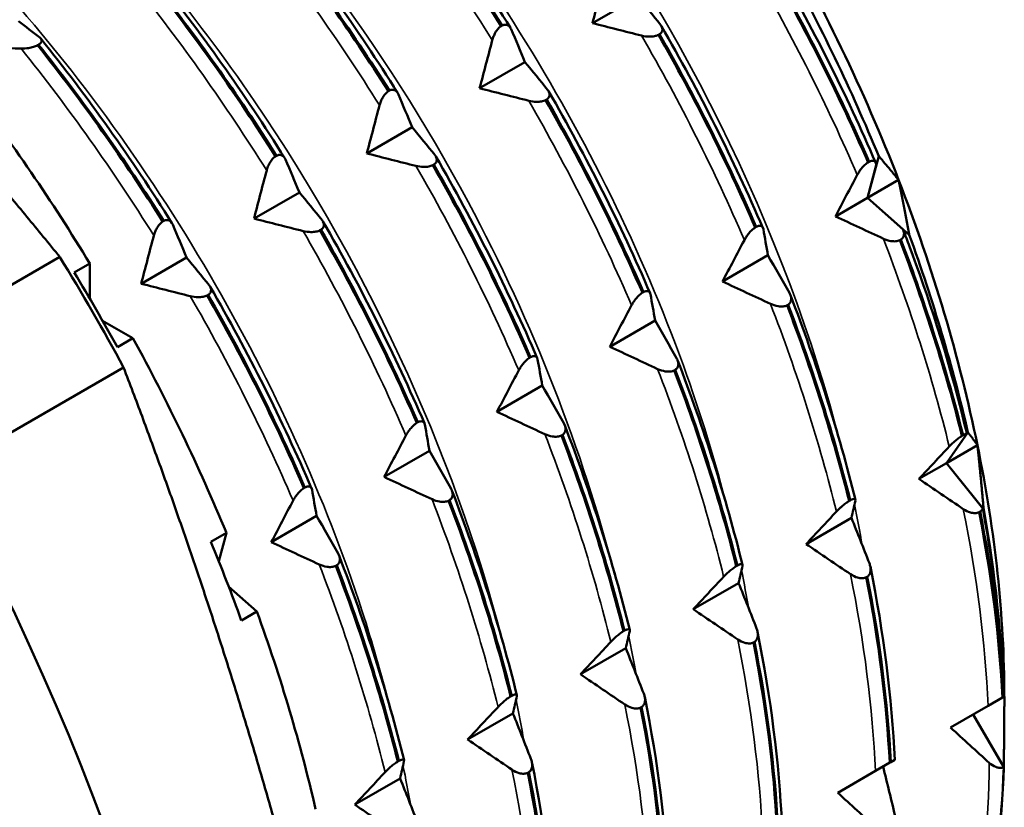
# Model space of a CAD drawing. Header units: millimetres. Extents: x 39 to 198, y 81 to 244.
# Tile 17 of 32: x 187 to 198, y 116 to 125. Entities that reach past the tile are written whole.
import ezdxf

# ---------------------------------------------------------------- set-up
doc = ezdxf.new("R2010")
doc.units = ezdxf.units.MM
doc.layers.add('Видимые тонкие (ГОСТ)', color=7, linetype='Continuous', lineweight=35)
doc.layers.add('Видимый контур (ГОСТ)', color=7, linetype='Continuous', lineweight=50)

msp = doc.modelspace()

# ---------------------------------------------------------------- linework, layer by layer
at = {"layer": 'Видимые тонкие (ГОСТ)'}
for points, knots in [([(195.927, 120.117), (195.31, 122.534), (194.053, 125.084), (192.411, 127.208), (191.869, 127.91), (191.285, 128.564), (190.677, 129.156)], [6.5840382, 6.5840382, 6.5840382, 6.5840382, 7.2652417, 7.2652417, 7.2652417, 7.4904273, 7.4904273, 7.4904273, 7.4904273]), ([(194.641, 119.377), (194.504, 119.918), (194.337, 120.466), (194.138, 121.015), (193.202, 123.598), (191.591, 126.18), (189.677, 128.136), (189.584, 128.232), (189.489, 128.326), (189.394, 128.419)], [12.8672235, 12.8672235, 12.8672235, 12.8672235, 13.0198799, 13.0198799, 13.0198799, 13.7383809, 13.7383809, 13.7383809, 13.7736126, 13.7736126, 13.7736126, 13.7736126]), ([(193.354, 118.635), (192.995, 120.041), (192.43, 121.493), (191.687, 122.879), (190.73, 124.663), (189.483, 126.327), (188.108, 127.674)], [19.1504088, 19.1504088, 19.1504088, 19.1504088, 19.5467323, 19.5467323, 19.5467323, 20.0567979, 20.0567979, 20.0567979, 20.0567979]), ([(192.074, 117.893), (191.528, 120.022), (190.494, 122.257), (189.127, 124.211), (188.431, 125.206), (187.65, 126.125), (186.824, 126.931)], [25.4335941, 25.4335941, 25.4335941, 25.4335941, 26.0339341, 26.0339341, 26.0339341, 26.3399832, 26.3399832, 26.3399832, 26.3399832]), ([(190.79, 117.152), (190.701, 117.504), (190.598, 117.859), (190.483, 118.216), (189.644, 120.8), (188.108, 123.434), (186.234, 125.479), (186.008, 125.726), (185.776, 125.965), (185.541, 126.194)], [31.7167794, 31.7167794, 31.7167794, 31.7167794, 31.8161356, 31.8161356, 31.8161356, 32.5361446, 32.5361446, 32.5361446, 32.6231685, 32.6231685, 32.6231685, 32.6231685])]:
    msp.add_open_spline(points, degree=3, knots=knots, dxfattribs=at)
for points in [[(191.963, 124.719), (191.499, 125.461), (190.991, 126.176), (190.451, 126.848)], [(190.679, 123.977), (190.215, 124.72), (189.707, 125.434), (189.167, 126.107)], [(196.117, 123.185), (195.777, 123.973), (195.384, 124.754), (194.947, 125.512)], [(189.395, 123.236), (188.93, 123.978), (188.423, 124.693), (187.883, 125.365)], [(194.832, 122.443), (194.493, 123.232), (194.1, 124.013), (193.662, 124.771)], [(188.111, 122.494), (187.646, 123.237), (187.139, 123.951), (186.599, 124.624)], [(193.548, 121.702), (193.209, 122.49), (192.816, 123.271), (192.378, 124.029)], [(192.264, 120.961), (191.924, 121.749), (191.532, 122.53), (191.094, 123.288)], [(190.98, 120.219), (190.64, 121.007), (190.248, 121.788), (189.81, 122.546)], [(197.164, 120.094), (196.972, 120.874), (196.72, 121.668), (196.414, 122.459)], [(189.696, 119.478), (189.356, 120.266), (188.964, 121.047), (188.526, 121.805)], [(195.88, 119.353), (195.688, 120.133), (195.436, 120.926), (195.129, 121.718)], [(194.596, 118.612), (194.404, 119.391), (194.152, 120.185), (193.845, 120.976)], [(193.312, 117.87), (193.12, 118.65), (192.868, 119.444), (192.561, 120.235)], [(192.028, 117.129), (191.835, 117.909), (191.584, 118.702), (191.277, 119.493)], [(196.173, 118.971), (196.147, 119.125), (196.118, 119.279), (196.085, 119.434)], [(197.607, 117.143), (197.574, 117.861), (197.48, 118.612), (197.324, 119.382)], [(190.743, 116.387), (190.551, 117.167), (190.299, 117.961), (189.993, 118.752)], [(194.885, 118.232), (194.858, 118.385), (194.829, 118.539), (194.797, 118.694)], [(196.323, 116.402), (196.29, 117.119), (196.195, 117.871), (196.04, 118.641)], [(193.602, 117.489), (193.575, 117.642), (193.545, 117.797), (193.512, 117.952)], [(195.039, 115.66), (195.006, 116.378), (194.911, 117.129), (194.756, 117.899)], [(192.322, 116.747), (192.295, 116.9), (192.265, 117.054), (192.233, 117.21)], [(193.755, 114.919), (193.722, 115.636), (193.627, 116.388), (193.471, 117.158)], [(191.034, 116.007), (191.007, 116.161), (190.978, 116.315), (190.946, 116.47)], [(197.418, 114.534), (197.547, 115.14), (197.614, 115.797), (197.62, 116.493)], [(192.47, 114.177), (192.438, 114.895), (192.343, 115.647), (192.187, 116.417)]]:
    msp.add_open_spline(points, degree=3, dxfattribs=at)
at = {"layer": 'Видимый контур (ГОСТ)'}
for p, q in [((193.619, 125.21), (193.104, 124.912)), ((192.064, 124.879), (192.076, 124.886)), ((193.866, 124.786), (193.854, 124.779)), ((186.799, 124.667), (186.787, 124.66)), ((192.335, 124.469), (191.819, 124.171)), ((190.78, 124.137), (190.792, 124.144)), ((192.582, 124.044), (192.57, 124.037)), ((191.051, 123.727), (190.535, 123.43)), ((189.495, 123.396), (189.507, 123.403)), ((196.234, 122.924), (196.361, 123.398)), ((191.298, 123.303), (191.286, 123.296)), ((196.334, 123.297), (196.234, 122.924)), ((196.24, 123.328), (196.252, 123.335)), ((196.587, 123.128), (196.234, 122.924)), ((189.767, 122.986), (189.251, 122.688)), ((196.234, 122.924), (195.868, 122.713)), ((196.708, 122.504), (196.234, 122.924)), ((196.234, 122.924), (196.637, 122.567)), ((188.211, 122.655), (188.223, 122.661)), ((190.013, 122.561), (190.001, 122.555)), ((194.956, 122.587), (194.968, 122.594)), ((196.614, 122.449), (196.602, 122.443)), ((195.1, 122.27), (194.584, 121.972)), ((184.978, 121.06), (187.041, 122.251)), ((187.205, 122.074), (187.382, 122.176)), ((187.382, 122.176), (187.382, 121.777)), ((188.483, 122.244), (187.967, 121.947)), ((188.729, 121.82), (188.717, 121.813)), ((193.671, 121.845), (193.683, 121.852)), ((195.33, 121.708), (195.318, 121.701)), ((187.528, 121.525), (187.873, 121.326)), ((193.816, 121.528), (193.3, 121.23)), ((187.873, 121.326), (187.696, 121.224)), ((192.387, 121.104), (192.399, 121.111)), ((185.705, 119.802), (187.767, 120.992)), ((194.046, 120.967), (194.034, 120.96)), ((192.532, 120.787), (192.016, 120.489)), ((191.103, 120.363), (191.115, 120.37)), ((197.131, 119.905), (197.376, 120.254)), ((192.762, 120.225), (192.75, 120.218)), ((197.365, 120.239), (197.131, 119.905)), ((197.309, 120.215), (197.321, 120.222)), ((191.247, 120.045), (190.732, 119.747)), ((197.485, 120.109), (197.131, 119.905)), ((197.131, 119.905), (196.819, 119.725)), ((197.556, 119.376), (197.131, 119.905)), ((197.131, 119.905), (197.545, 119.39)), ((189.819, 119.621), (189.831, 119.628)), ((191.477, 119.484), (191.465, 119.477)), ((196.025, 119.474), (196.037, 119.481)), ((197.516, 119.353), (197.504, 119.346)), ((189.963, 119.304), (189.448, 119.006)), ((196.051, 119.282), (195.535, 118.984)), ((188.76, 119.01), (188.936, 119.112)), ((188.936, 119.112), (188.85, 118.788)), ((190.193, 118.742), (190.181, 118.735)), ((194.74, 118.733), (194.752, 118.739)), ((196.231, 118.612), (196.219, 118.605)), ((188.962, 118.502), (189.283, 118.217)), ((194.766, 118.54), (194.251, 118.242)), ((189.283, 118.217), (189.107, 118.115)), ((193.456, 117.991), (193.468, 117.998)), ((193.482, 117.799), (192.967, 117.501)), ((194.947, 117.87), (194.935, 117.863)), ((192.172, 117.25), (192.184, 117.257)), ((197.607, 117.143), (197.77, 117.237)), ((197.77, 117.237), (197.782, 117.244)), ((197.782, 117.244), (197.784, 117.245)), ((197.784, 117.245), (197.784, 117.245)), ((193.663, 117.129), (193.651, 117.122)), ((197.179, 116.896), (197.607, 117.143)), ((192.198, 117.057), (191.682, 116.759)), ((197.784, 116.444), (197.437, 117.045)), ((197.437, 117.045), (197.784, 116.444)), ((190.888, 116.508), (190.9, 116.515)), ((196.323, 116.402), (196.486, 116.496)), ((196.486, 116.496), (196.498, 116.503)), ((196.498, 116.503), (196.544, 116.529)), ((192.379, 116.387), (192.367, 116.38)), ((195.894, 116.154), (196.323, 116.402)), ((190.914, 116.316), (190.398, 116.018))]:
    msp.add_line(p, q, dxfattribs=at)
for centre, major_axis, start_param, end_param in [((176.224, 115.167), (9.125, -15.805), 0, 2.611139), ((174.668, 114.269), (9.125, -15.805), 6.132668, 8.728989), ((174.668, 114.269), (8.875, -15.372), 0.110663, 2.435851), ((188.81, 122.434), (-6.35, 10.999), 4.45059, 4.712389), ((188.457, 122.23), (-6.6, 11.432), 4.487785, 4.675193), ((181.032, 117.943), (-6.6, 11.432), 4.749585, 4.936993), ((188.81, 122.434), (-6.35, 10.999), 4.18879, 4.45059), ((188.457, 122.23), (-6.6, 11.432), 4.225986, 4.413394), ((180.113, 117.412), (-7.3, 12.644), 4.662598, 4.76218), ((180.855, 117.841), (-6.6, 11.432), 4.675193, 4.749585), ((181.032, 117.943), (-6.6, 11.432), 4.487785, 4.675193), ((188.81, 122.434), (-6.35, 10.999), 3.926991, 4.18879), ((188.457, 122.23), (-6.6, 11.432), 3.964187, 4.151595), ((180.855, 117.841), (-6.6, 11.432), 4.413394, 4.487785), ((181.032, 117.943), (-6.6, 11.432), 4.225986, 4.413394), ((188.457, 122.23), (-6.6, 11.432), 3.702387, 3.889795)]:
    msp.add_ellipse(centre, major_axis=major_axis, ratio=0.57735, start_param=start_param, end_param=end_param, dxfattribs=at)
for points, weights in [([(187.041, 122.251), (184.146, 125.817), (180.627, 129.022)], [1, 1.06181818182, 1]), ([(196.361, 123.398), (196.48, 123.263), (196.587, 123.128)], [1, 1.00035939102, 1]), ([(196.587, 123.128), (196.65, 122.824), (196.708, 122.504)], [1, 1.00035939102, 1]), ([(190.424, 112.052), (189.408, 116.703), (187.767, 120.992)], [1, 1.06181818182, 1]), ([(197.376, 120.254), (197.435, 120.182), (197.485, 120.109)], [1, 1.00035939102, 1]), ([(197.485, 120.109), (197.523, 119.752), (197.556, 119.376)], [1, 1.00035939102, 1]), ([(197.784, 117.245), (197.791, 117.249), (197.791, 117.249)], [1, 1.00035939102, 1]), ([(197.791, 117.249), (197.791, 116.856), (197.784, 116.444)], [1, 1.00035939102, 1])]:
    msp.add_rational_spline(points, weights, degree=2, dxfattribs=at)
for points in [[(190.64, 126.885), (191.146, 126.249), (191.624, 125.576), (192.064, 124.879)], [(192.076, 124.886), (191.636, 125.583), (191.158, 126.256), (190.652, 126.891)], [(190.678, 126.961), (191.209, 126.298), (191.711, 125.591), (192.17, 124.86)], [(189.393, 126.22), (189.925, 125.557), (190.427, 124.849), (190.886, 124.118)], [(189.355, 126.143), (189.862, 125.507), (190.339, 124.835), (190.78, 124.137)], [(190.792, 124.144), (190.351, 124.842), (189.874, 125.514), (189.367, 126.15)], [(195.138, 125.52), (195.548, 124.805), (195.917, 124.07), (196.24, 123.328)], [(196.252, 123.335), (195.929, 124.077), (195.56, 124.812), (195.15, 125.527)], [(195.173, 125.62), (195.603, 124.873), (195.992, 124.1), (196.327, 123.323)], [(189.507, 123.403), (189.067, 124.1), (188.59, 124.773), (188.083, 125.409)], [(188.109, 125.479), (188.641, 124.815), (189.143, 124.108), (189.601, 123.377)], [(193.104, 124.912), (193.151, 125.095), (193.199, 125.278), (193.248, 125.46)], [(188.071, 125.402), (188.578, 124.766), (189.055, 124.093), (189.495, 123.396)], [(193.619, 125.21), (193.706, 125.105), (193.793, 125), (193.878, 124.895)], [(186.569, 124.935), (186.652, 124.873), (186.733, 124.811), (186.814, 124.748)], [(192.179, 124.843), (192.231, 124.719), (192.284, 124.594), (192.335, 124.469)], [(193.662, 124.771), (193.476, 124.817), (193.29, 124.865), (193.104, 124.912)], [(193.888, 124.879), (194.319, 124.132), (194.708, 123.359), (195.043, 122.582)], [(186.825, 124.737), (187.357, 124.074), (187.859, 123.367), (188.317, 122.636)], [(193.854, 124.779), (194.263, 124.064), (194.633, 123.329), (194.956, 122.587)], [(194.968, 122.594), (194.645, 123.336), (194.275, 124.071), (193.866, 124.786)], [(186.599, 124.624), (186.417, 124.628), (186.235, 124.633), (186.054, 124.638)], [(186.787, 124.66), (187.294, 124.024), (187.771, 123.352), (188.211, 122.655)], [(188.223, 122.661), (187.783, 123.359), (187.306, 124.031), (186.799, 124.667)], [(191.819, 124.171), (191.867, 124.353), (191.915, 124.536), (191.963, 124.719)], [(192.335, 124.469), (192.422, 124.364), (192.508, 124.259), (192.593, 124.153)], [(192.378, 124.029), (192.192, 124.076), (192.005, 124.123), (191.819, 124.171)], [(190.894, 124.101), (190.947, 123.977), (190.999, 123.853), (191.051, 123.727)], [(192.604, 124.138), (193.035, 123.39), (193.424, 122.617), (193.759, 121.84)], [(190.535, 123.43), (190.583, 123.612), (190.631, 123.795), (190.679, 123.977)], [(192.57, 124.037), (192.979, 123.322), (193.348, 122.587), (193.671, 121.845)], [(193.683, 121.852), (193.361, 122.594), (192.991, 123.329), (192.582, 124.044)], [(191.051, 123.727), (191.138, 123.622), (191.224, 123.517), (191.309, 123.412)], [(191.094, 123.288), (190.908, 123.334), (190.721, 123.382), (190.535, 123.43)], [(191.32, 123.396), (191.751, 122.649), (192.14, 121.876), (192.475, 121.099)], [(189.61, 123.36), (189.663, 123.236), (189.715, 123.111), (189.767, 122.986)], [(191.286, 123.296), (191.695, 122.581), (192.064, 121.846), (192.387, 121.104)], [(192.399, 121.111), (192.076, 121.853), (191.707, 122.588), (191.298, 123.303)], [(196.332, 123.309), (196.332, 123.305), (196.333, 123.301), (196.334, 123.297)], [(189.251, 122.688), (189.298, 122.871), (189.346, 123.053), (189.395, 123.236)], [(195.868, 122.713), (195.951, 122.87), (196.033, 123.028), (196.117, 123.185)], [(189.767, 122.986), (189.854, 122.881), (189.94, 122.776), (190.025, 122.671)], [(196.414, 122.459), (196.232, 122.543), (196.05, 122.628), (195.868, 122.713)], [(188.326, 122.619), (188.379, 122.495), (188.431, 122.37), (188.483, 122.244)], [(189.81, 122.546), (189.623, 122.593), (189.437, 122.64), (189.251, 122.688)], [(190.036, 122.655), (190.467, 121.908), (190.855, 121.134), (191.191, 120.358)], [(187.967, 121.947), (188.014, 122.129), (188.062, 122.312), (188.111, 122.494)], [(190.001, 122.555), (190.411, 121.839), (190.78, 121.104), (191.103, 120.363)], [(191.115, 120.37), (190.792, 121.111), (190.423, 121.846), (190.013, 122.561)], [(195.048, 122.568), (195.066, 122.469), (195.083, 122.37), (195.1, 122.27)], [(196.64, 122.56), (196.664, 122.497), (196.688, 122.434), (196.712, 122.371)], [(194.584, 121.972), (194.666, 122.129), (194.749, 122.286), (194.832, 122.443)], [(196.602, 122.443), (196.887, 121.697), (197.124, 120.951), (197.309, 120.215)], [(197.321, 120.222), (197.136, 120.957), (196.899, 121.704), (196.614, 122.449)], [(195.1, 122.27), (195.183, 122.127), (195.264, 121.984), (195.344, 121.842)], [(188.483, 122.244), (188.57, 122.14), (188.656, 122.034), (188.741, 121.929)], [(188.526, 121.805), (188.339, 121.852), (188.153, 121.899), (187.967, 121.947)], [(195.129, 121.718), (194.948, 121.802), (194.766, 121.886), (194.584, 121.972)], [(189.831, 119.628), (189.508, 120.37), (189.139, 121.105), (188.729, 121.82)], [(188.752, 121.913), (189.183, 121.166), (189.571, 120.393), (189.907, 119.616)], [(193.763, 121.826), (193.781, 121.728), (193.799, 121.628), (193.816, 121.528)], [(195.356, 121.818), (195.656, 121.04), (195.905, 120.256), (196.096, 119.488)], [(188.717, 121.813), (189.127, 121.098), (189.496, 120.363), (189.819, 119.621)], [(196.037, 119.481), (195.852, 120.216), (195.615, 120.963), (195.33, 121.708)], [(193.3, 121.23), (193.382, 121.387), (193.465, 121.545), (193.548, 121.702)], [(195.318, 121.701), (195.603, 120.956), (195.84, 120.209), (196.025, 119.474)], [(193.816, 121.528), (193.898, 121.386), (193.98, 121.243), (194.06, 121.1)], [(193.845, 120.976), (193.663, 121.06), (193.482, 121.145), (193.3, 121.23)], [(192.479, 121.085), (192.497, 120.986), (192.515, 120.887), (192.532, 120.787)], [(194.072, 121.077), (194.372, 120.299), (194.621, 119.515), (194.811, 118.747)], [(192.016, 120.489), (192.098, 120.646), (192.181, 120.803), (192.264, 120.961)], [(194.034, 120.96), (194.319, 120.215), (194.556, 119.468), (194.74, 118.733)], [(194.752, 118.739), (194.568, 119.475), (194.331, 120.221), (194.046, 120.967)], [(192.532, 120.787), (192.614, 120.644), (192.696, 120.502), (192.776, 120.359)], [(192.561, 120.235), (192.379, 120.319), (192.197, 120.404), (192.016, 120.489)], [(191.195, 120.343), (191.213, 120.245), (191.231, 120.145), (191.247, 120.045)], [(192.787, 120.335), (193.088, 119.557), (193.337, 118.773), (193.527, 118.006)], [(190.732, 119.747), (190.814, 119.905), (190.897, 120.062), (190.98, 120.219)], [(192.75, 120.218), (193.035, 119.473), (193.272, 118.726), (193.456, 117.991)], [(193.468, 117.998), (193.284, 118.733), (193.047, 119.48), (192.762, 120.225)], [(191.247, 120.045), (191.33, 119.903), (191.412, 119.76), (191.492, 119.618)], [(196.819, 119.725), (196.934, 119.848), (197.049, 119.971), (197.164, 120.094)], [(191.277, 119.493), (191.095, 119.577), (190.913, 119.662), (190.732, 119.747)], [(197.324, 119.382), (197.156, 119.496), (196.987, 119.61), (196.819, 119.725)], [(189.911, 119.602), (189.929, 119.503), (189.946, 119.404), (189.963, 119.304)], [(191.503, 119.594), (191.804, 118.816), (192.053, 118.032), (192.243, 117.264)], [(189.448, 119.006), (189.53, 119.163), (189.612, 119.321), (189.696, 119.478)], [(191.465, 119.477), (191.751, 118.732), (191.988, 117.985), (192.172, 117.25)], [(192.184, 117.257), (192, 117.992), (191.763, 118.739), (191.477, 119.484)], [(196.095, 119.477), (196.081, 119.413), (196.066, 119.347), (196.051, 119.282)], [(195.535, 118.984), (195.649, 119.107), (195.765, 119.23), (195.88, 119.353)], [(197.782, 117.244), (197.747, 117.922), (197.658, 118.629), (197.516, 119.353)], [(197.545, 119.39), (197.682, 118.654), (197.761, 117.935), (197.784, 117.245)], [(189.963, 119.304), (190.046, 119.161), (190.127, 119.019), (190.208, 118.876)], [(196.051, 119.282), (196.12, 119.109), (196.188, 118.937), (196.255, 118.765)], [(197.504, 119.346), (197.646, 118.622), (197.735, 117.915), (197.77, 117.237)], [(189.993, 118.752), (189.811, 118.836), (189.629, 118.921), (189.448, 119.006)], [(196.04, 118.641), (195.871, 118.754), (195.703, 118.869), (195.535, 118.984)], [(190.219, 118.852), (190.52, 118.075), (190.769, 117.291), (190.959, 116.523)], [(190.181, 118.735), (190.466, 117.99), (190.703, 117.243), (190.888, 116.508)], [(190.9, 116.515), (190.715, 117.25), (190.478, 117.997), (190.193, 118.742)], [(194.811, 118.736), (194.797, 118.671), (194.782, 118.606), (194.766, 118.54)], [(196.266, 118.727), (196.417, 117.974), (196.511, 117.234), (196.544, 116.529)], [(194.251, 118.242), (194.365, 118.365), (194.48, 118.488), (194.596, 118.612)], [(196.219, 118.605), (196.362, 117.881), (196.451, 117.174), (196.486, 116.496)], [(196.498, 116.503), (196.463, 117.18), (196.374, 117.888), (196.231, 118.612)], [(194.766, 118.54), (194.836, 118.368), (194.904, 118.196), (194.971, 118.024)], [(194.756, 117.899), (194.587, 118.013), (194.419, 118.127), (194.251, 118.242)], [(193.527, 117.994), (193.513, 117.93), (193.498, 117.864), (193.482, 117.799)], [(194.982, 117.985), (195.133, 117.232), (195.227, 116.493), (195.26, 115.788)], [(192.967, 117.501), (193.081, 117.624), (193.196, 117.747), (193.312, 117.87)], [(193.482, 117.799), (193.551, 117.627), (193.619, 117.454), (193.687, 117.282)], [(194.935, 117.863), (195.078, 117.139), (195.167, 116.432), (195.202, 115.754)], [(195.214, 115.761), (195.179, 116.439), (195.09, 117.146), (194.947, 117.87)], [(193.471, 117.158), (193.303, 117.272), (193.135, 117.386), (192.967, 117.501)], [(192.243, 117.253), (192.229, 117.188), (192.214, 117.123), (192.198, 117.057)], [(193.698, 117.244), (193.849, 116.491), (193.942, 115.751), (193.976, 115.047)], [(191.682, 116.759), (191.797, 116.882), (191.912, 117.006), (192.028, 117.129)], [(193.651, 117.122), (193.794, 116.398), (193.883, 115.691), (193.917, 115.013)], [(193.929, 115.02), (193.895, 115.698), (193.806, 116.405), (193.663, 117.129)], [(192.198, 117.057), (192.267, 116.885), (192.335, 116.713), (192.402, 116.541)], [(197.62, 116.493), (197.472, 116.627), (197.325, 116.761), (197.179, 116.896)], [(192.187, 116.417), (192.019, 116.53), (191.85, 116.644), (191.682, 116.759)], [(190.958, 116.512), (190.944, 116.447), (190.93, 116.382), (190.914, 116.316)], [(192.414, 116.502), (192.565, 115.749), (192.658, 115.01), (192.692, 114.305)], [(196.41, 116.452), (196.458, 116.26), (196.505, 116.068), (196.551, 115.876)], [(197.784, 116.444), (197.762, 115.78), (197.682, 115.154), (197.546, 114.575)], [(190.398, 116.018), (190.513, 116.141), (190.628, 116.264), (190.743, 116.387)], [(192.367, 116.38), (192.51, 115.656), (192.599, 114.949), (192.633, 114.271)], [(192.645, 114.278), (192.611, 114.956), (192.522, 115.663), (192.379, 116.387)], [(190.914, 116.316), (190.983, 116.144), (191.051, 115.971), (191.118, 115.799)], [(196.335, 115.752), (196.188, 115.885), (196.041, 116.019), (195.894, 116.154)], [(190.903, 115.675), (190.735, 115.789), (190.566, 115.903), (190.398, 116.018)]]:
    msp.add_open_spline(points, degree=3, dxfattribs=at)
for points, knots in [([(191.963, 124.719), (191.967, 124.733), (191.972, 124.748), (191.984, 124.777), (191.99, 124.791), (192.007, 124.82), (192.018, 124.836), (192.041, 124.861), (192.052, 124.871), (192.064, 124.879)], [-0.02001764, -0.02001764, -0.02001764, -0.02001764, -0.01517559, -0.01517559, -0.01064091, -0.01064091, -0.00496205, -0.00496205, 0, 0, 0, 0]), ([(192.076, 124.886), (192.082, 124.889), (192.088, 124.891), (192.1, 124.894), (192.106, 124.895), (192.124, 124.895), (192.135, 124.892), (192.159, 124.877), (192.17, 124.863), (192.179, 124.843)], [-0.02234974, -0.02234974, -0.02234974, -0.02234974, -0.0193503, -0.0193503, -0.01627138, -0.01627138, -0.00971082, -0.00971082, 0, 0, 0, 0]), ([(193.878, 124.895), (193.884, 124.886), (193.89, 124.877), (193.897, 124.86), (193.899, 124.851), (193.9, 124.831), (193.897, 124.82), (193.885, 124.801), (193.877, 124.793), (193.866, 124.786)], [-0.02001764, -0.02001764, -0.02001764, -0.02001764, -0.01517559, -0.01517559, -0.01064091, -0.01064091, -0.00496205, -0.00496205, 0, 0, 0, 0]), ([(186.814, 124.748), (186.82, 124.743), (186.825, 124.737), (186.832, 124.726), (186.834, 124.72), (186.834, 124.706), (186.831, 124.697), (186.819, 124.681), (186.81, 124.674), (186.799, 124.667)], [-0.02001764, -0.02001764, -0.02001764, -0.02001764, -0.01517559, -0.01517559, -0.01064091, -0.01064091, -0.00496205, -0.00496205, 0, 0, 0, 0]), ([(193.854, 124.779), (193.847, 124.775), (193.84, 124.772), (193.825, 124.767), (193.816, 124.765), (193.79, 124.76), (193.77, 124.759), (193.722, 124.759), (193.692, 124.763), (193.662, 124.771)], [-0.02234974, -0.02234974, -0.02234974, -0.02234974, -0.0193503, -0.0193503, -0.01627138, -0.01627138, -0.00971082, -0.00971082, 0, 0, 0, 0]), ([(186.787, 124.66), (186.781, 124.657), (186.773, 124.654), (186.758, 124.647), (186.75, 124.644), (186.723, 124.636), (186.704, 124.632), (186.657, 124.625), (186.628, 124.623), (186.599, 124.624)], [-0.02234974, -0.02234974, -0.02234974, -0.02234974, -0.0193503, -0.0193503, -0.01627137, -0.01627137, -0.00971081, -0.00971081, 0, 0, 0, 0]), ([(190.679, 123.977), (190.683, 123.992), (190.688, 124.007), (190.7, 124.035), (190.706, 124.049), (190.723, 124.079), (190.734, 124.094), (190.757, 124.12), (190.768, 124.13), (190.78, 124.137)], [-0.02001764, -0.02001764, -0.02001764, -0.02001764, -0.01517559, -0.01517559, -0.01064091, -0.01064091, -0.00496205, -0.00496205, 0, 0, 0, 0]), ([(190.792, 124.144), (190.798, 124.147), (190.804, 124.15), (190.816, 124.153), (190.822, 124.154), (190.84, 124.154), (190.851, 124.15), (190.874, 124.136), (190.886, 124.121), (190.894, 124.101)], [-0.02234974, -0.02234974, -0.02234974, -0.02234974, -0.0193503, -0.0193503, -0.01627138, -0.01627138, -0.00971082, -0.00971082, 0, 0, 0, 0]), ([(192.593, 124.153), (192.6, 124.145), (192.606, 124.136), (192.613, 124.118), (192.615, 124.11), (192.616, 124.09), (192.613, 124.079), (192.601, 124.06), (192.593, 124.051), (192.582, 124.044)], [-0.02001764, -0.02001764, -0.02001764, -0.02001764, -0.01517559, -0.01517559, -0.01064091, -0.01064091, -0.00496205, -0.00496205, 0, 0, 0, 0]), ([(192.57, 124.037), (192.563, 124.034), (192.556, 124.031), (192.54, 124.026), (192.532, 124.024), (192.505, 124.019), (192.486, 124.017), (192.438, 124.018), (192.408, 124.022), (192.378, 124.029)], [-0.02234974, -0.02234974, -0.02234974, -0.02234974, -0.0193503, -0.0193503, -0.01627138, -0.01627138, -0.00971082, -0.00971082, 0, 0, 0, 0]), ([(189.395, 123.236), (189.399, 123.25), (189.404, 123.265), (189.415, 123.294), (189.422, 123.308), (189.439, 123.337), (189.45, 123.353), (189.472, 123.378), (189.484, 123.388), (189.495, 123.396)], [-0.02001764, -0.02001764, -0.02001764, -0.02001764, -0.01517559, -0.01517559, -0.01064091, -0.01064091, -0.00496205, -0.00496205, 0, 0, 0, 0]), ([(189.507, 123.403), (189.514, 123.406), (189.52, 123.408), (189.532, 123.412), (189.538, 123.412), (189.556, 123.412), (189.567, 123.409), (189.59, 123.394), (189.602, 123.38), (189.61, 123.36)], [-0.02234974, -0.02234974, -0.02234974, -0.02234974, -0.0193503, -0.0193503, -0.01627138, -0.01627138, -0.00971082, -0.00971082, 0, 0, 0, 0]), ([(191.309, 123.412), (191.316, 123.403), (191.322, 123.395), (191.329, 123.377), (191.331, 123.368), (191.332, 123.349), (191.329, 123.338), (191.317, 123.318), (191.309, 123.31), (191.298, 123.303)], [-0.02001764, -0.02001764, -0.02001764, -0.02001764, -0.01517559, -0.01517559, -0.01064091, -0.01064091, -0.00496205, -0.00496205, 0, 0, 0, 0]), ([(191.286, 123.296), (191.279, 123.293), (191.272, 123.29), (191.256, 123.285), (191.248, 123.282), (191.221, 123.277), (191.202, 123.276), (191.154, 123.276), (191.124, 123.28), (191.094, 123.288)], [-0.02234974, -0.02234974, -0.02234974, -0.02234974, -0.0193503, -0.0193503, -0.01627138, -0.01627138, -0.00971082, -0.00971082, 0, 0, 0, 0]), ([(196.117, 123.185), (196.123, 123.198), (196.131, 123.21), (196.147, 123.235), (196.156, 123.248), (196.177, 123.274), (196.19, 123.288), (196.216, 123.311), (196.228, 123.321), (196.24, 123.328)], [-0.02001764, -0.02001764, -0.02001764, -0.02001764, -0.01517559, -0.01517559, -0.01064091, -0.01064091, -0.00496205, -0.00496205, 0, 0, 0, 0]), ([(196.252, 123.335), (196.258, 123.338), (196.264, 123.341), (196.275, 123.345), (196.28, 123.346), (196.296, 123.348), (196.305, 123.346), (196.322, 123.336), (196.329, 123.325), (196.332, 123.309)], [-0.02234974, -0.02234974, -0.02234974, -0.02234974, -0.0193503, -0.0193503, -0.01627138, -0.01627138, -0.00971082, -0.00971082, 0, 0, 0, 0]), ([(188.111, 122.494), (188.115, 122.509), (188.12, 122.524), (188.131, 122.553), (188.138, 122.566), (188.155, 122.596), (188.165, 122.612), (188.188, 122.637), (188.199, 122.647), (188.211, 122.655)], [-0.02001764, -0.02001764, -0.02001764, -0.02001764, -0.01517559, -0.01517559, -0.01064091, -0.01064091, -0.00496205, -0.00496205, 0, 0, 0, 0]), ([(188.223, 122.661), (188.229, 122.665), (188.236, 122.667), (188.248, 122.67), (188.254, 122.671), (188.272, 122.671), (188.283, 122.668), (188.306, 122.653), (188.318, 122.638), (188.326, 122.619)], [-0.02234974, -0.02234974, -0.02234974, -0.02234974, -0.0193503, -0.0193503, -0.01627138, -0.01627138, -0.00971081, -0.00971081, 0, 0, 0, 0]), ([(190.025, 122.671), (190.032, 122.662), (190.037, 122.653), (190.045, 122.636), (190.047, 122.627), (190.047, 122.607), (190.045, 122.596), (190.033, 122.577), (190.024, 122.569), (190.013, 122.561)], [-0.02001764, -0.02001764, -0.02001764, -0.02001764, -0.01517559, -0.01517559, -0.01064091, -0.01064091, -0.00496205, -0.00496205, 0, 0, 0, 0]), ([(194.968, 122.594), (194.974, 122.597), (194.98, 122.6), (194.991, 122.603), (194.996, 122.605), (195.012, 122.606), (195.021, 122.605), (195.038, 122.595), (195.045, 122.583), (195.048, 122.568)], [-0.02234974, -0.02234974, -0.02234974, -0.02234974, -0.0193503, -0.0193503, -0.01627138, -0.01627138, -0.00971082, -0.00971082, 0, 0, 0, 0]), ([(190.001, 122.555), (189.995, 122.551), (189.988, 122.548), (189.972, 122.543), (189.964, 122.541), (189.937, 122.536), (189.918, 122.534), (189.87, 122.535), (189.84, 122.539), (189.81, 122.546)], [-0.02234974, -0.02234974, -0.02234974, -0.02234974, -0.0193503, -0.0193503, -0.01627138, -0.01627138, -0.00971082, -0.00971082, 0, 0, 0, 0]), ([(194.832, 122.443), (194.839, 122.456), (194.847, 122.469), (194.863, 122.494), (194.872, 122.506), (194.893, 122.533), (194.906, 122.547), (194.932, 122.57), (194.944, 122.579), (194.956, 122.587)], [-0.02001764, -0.02001764, -0.02001764, -0.02001764, -0.01517559, -0.01517559, -0.01064091, -0.01064091, -0.00496205, -0.00496205, 0, 0, 0, 0]), ([(196.637, 122.567), (196.64, 122.561), (196.642, 122.554), (196.647, 122.537), (196.649, 122.526), (196.649, 122.501), (196.646, 122.488), (196.633, 122.466), (196.625, 122.457), (196.614, 122.449)], [-0.01772656, -0.01772656, -0.01772656, -0.01772656, -0.01517559, -0.01517559, -0.01064091, -0.01064091, -0.00496205, -0.00496205, 0, 0, 0, 0]), ([(196.602, 122.443), (196.595, 122.439), (196.588, 122.437), (196.573, 122.432), (196.565, 122.431), (196.538, 122.428), (196.519, 122.429), (196.472, 122.436), (196.443, 122.446), (196.414, 122.459)], [-0.02234974, -0.02234974, -0.02234974, -0.02234974, -0.0193503, -0.0193503, -0.01627138, -0.01627138, -0.00971082, -0.00971082, 0, 0, 0, 0]), ([(196.712, 122.371), (196.914, 121.832), (197.144, 121.141), (197.348, 120.309), (197.357, 120.274), (197.365, 120.239)], [0.0543123, 0.0543123, 0.0543123, 0.0543123, 0.1889584, 0.1889584, 0.1949436, 0.1949436, 0.1949436, 0.1949436]), ([(188.741, 121.929), (188.748, 121.921), (188.753, 121.912), (188.761, 121.894), (188.763, 121.885), (188.763, 121.866), (188.761, 121.855), (188.748, 121.835), (188.74, 121.827), (188.729, 121.82)], [-0.02001764, -0.02001764, -0.02001764, -0.02001764, -0.01517559, -0.01517559, -0.01064091, -0.01064091, -0.00496205, -0.00496205, 0, 0, 0, 0]), ([(193.548, 121.702), (193.555, 121.715), (193.563, 121.728), (193.579, 121.753), (193.588, 121.765), (193.609, 121.791), (193.622, 121.805), (193.647, 121.829), (193.66, 121.838), (193.671, 121.845)], [-0.02001764, -0.02001764, -0.02001764, -0.02001764, -0.01517559, -0.01517559, -0.01064091, -0.01064091, -0.00496205, -0.00496205, 0, 0, 0, 0]), ([(193.683, 121.852), (193.69, 121.856), (193.695, 121.858), (193.707, 121.862), (193.712, 121.863), (193.728, 121.865), (193.736, 121.863), (193.754, 121.853), (193.76, 121.842), (193.763, 121.826)], [-0.02234974, -0.02234974, -0.02234974, -0.02234974, -0.0193503, -0.0193503, -0.01627138, -0.01627138, -0.00971082, -0.00971082, 0, 0, 0, 0]), ([(195.344, 121.842), (195.351, 121.83), (195.356, 121.819), (195.363, 121.796), (195.365, 121.784), (195.365, 121.76), (195.362, 121.747), (195.349, 121.724), (195.341, 121.715), (195.33, 121.708)], [-0.02001764, -0.02001764, -0.02001764, -0.02001764, -0.01517559, -0.01517559, -0.01064091, -0.01064091, -0.00496205, -0.00496205, 0, 0, 0, 0]), ([(188.717, 121.813), (188.711, 121.81), (188.703, 121.807), (188.688, 121.802), (188.68, 121.8), (188.653, 121.794), (188.633, 121.793), (188.586, 121.793), (188.555, 121.797), (188.526, 121.805)], [-0.02234974, -0.02234974, -0.02234974, -0.02234974, -0.0193503, -0.0193503, -0.01627137, -0.01627137, -0.00971081, -0.00971081, 0, 0, 0, 0]), ([(195.318, 121.701), (195.311, 121.698), (195.304, 121.695), (195.289, 121.691), (195.281, 121.69), (195.254, 121.687), (195.235, 121.688), (195.188, 121.695), (195.158, 121.704), (195.129, 121.718)], [-0.02234974, -0.02234974, -0.02234974, -0.02234974, -0.0193503, -0.0193503, -0.01627138, -0.01627138, -0.00971082, -0.00971082, 0, 0, 0, 0]), ([(192.264, 120.961), (192.271, 120.973), (192.278, 120.986), (192.295, 121.011), (192.304, 121.023), (192.325, 121.05), (192.338, 121.064), (192.363, 121.087), (192.375, 121.097), (192.387, 121.104)], [-0.02001764, -0.02001764, -0.02001764, -0.02001764, -0.01517559, -0.01517559, -0.01064091, -0.01064091, -0.00496205, -0.00496205, 0, 0, 0, 0]), ([(192.399, 121.111), (192.405, 121.114), (192.411, 121.117), (192.423, 121.121), (192.428, 121.122), (192.444, 121.124), (192.452, 121.122), (192.469, 121.112), (192.476, 121.101), (192.479, 121.085)], [-0.02234974, -0.02234974, -0.02234974, -0.02234974, -0.0193503, -0.0193503, -0.01627138, -0.01627138, -0.00971082, -0.00971082, 0, 0, 0, 0]), ([(194.06, 121.1), (194.067, 121.089), (194.072, 121.077), (194.079, 121.054), (194.081, 121.043), (194.08, 121.019), (194.077, 121.005), (194.065, 120.983), (194.057, 120.974), (194.046, 120.967)], [-0.02001764, -0.02001764, -0.02001764, -0.02001764, -0.01517559, -0.01517559, -0.01064091, -0.01064091, -0.00496205, -0.00496205, 0, 0, 0, 0]), ([(194.034, 120.96), (194.027, 120.956), (194.02, 120.954), (194.005, 120.95), (193.996, 120.948), (193.97, 120.945), (193.951, 120.946), (193.904, 120.954), (193.874, 120.963), (193.845, 120.976)], [-0.02234974, -0.02234974, -0.02234974, -0.02234974, -0.0193503, -0.0193503, -0.01627138, -0.01627138, -0.00971082, -0.00971082, 0, 0, 0, 0]), ([(190.98, 120.219), (190.987, 120.232), (190.994, 120.245), (191.011, 120.27), (191.019, 120.282), (191.041, 120.308), (191.054, 120.322), (191.079, 120.346), (191.091, 120.355), (191.103, 120.363)], [-0.02001764, -0.02001764, -0.02001764, -0.02001764, -0.01517559, -0.01517559, -0.01064091, -0.01064091, -0.00496205, -0.00496205, 0, 0, 0, 0]), ([(191.115, 120.37), (191.121, 120.373), (191.127, 120.375), (191.138, 120.379), (191.144, 120.38), (191.159, 120.382), (191.168, 120.38), (191.185, 120.37), (191.192, 120.359), (191.195, 120.343)], [-0.02234974, -0.02234974, -0.02234974, -0.02234974, -0.0193503, -0.0193503, -0.01627138, -0.01627138, -0.00971082, -0.00971082, 0, 0, 0, 0]), ([(192.776, 120.359), (192.783, 120.347), (192.788, 120.336), (192.795, 120.313), (192.796, 120.302), (192.796, 120.277), (192.793, 120.264), (192.781, 120.242), (192.773, 120.233), (192.762, 120.225)], [-0.02001764, -0.02001764, -0.02001764, -0.02001764, -0.01517559, -0.01517559, -0.01064091, -0.01064091, -0.00496205, -0.00496205, 0, 0, 0, 0]), ([(192.75, 120.218), (192.743, 120.215), (192.736, 120.212), (192.72, 120.208), (192.712, 120.207), (192.686, 120.204), (192.667, 120.205), (192.619, 120.212), (192.59, 120.221), (192.561, 120.235)], [-0.02234974, -0.02234974, -0.02234974, -0.02234974, -0.0193503, -0.0193503, -0.01627138, -0.01627138, -0.00971082, -0.00971082, 0, 0, 0, 0]), ([(197.164, 120.094), (197.174, 120.104), (197.184, 120.115), (197.205, 120.135), (197.216, 120.145), (197.241, 120.167), (197.256, 120.179), (197.284, 120.199), (197.297, 120.208), (197.309, 120.215)], [-0.02001764, -0.02001764, -0.02001764, -0.02001764, -0.01517559, -0.01517559, -0.01064091, -0.01064091, -0.00496205, -0.00496205, 0, 0, 0, 0]), ([(197.321, 120.222), (197.327, 120.226), (197.332, 120.228), (197.343, 120.233), (197.348, 120.235), (197.357, 120.238), (197.362, 120.239), (197.365, 120.239)], [-0.022349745, -0.022349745, -0.022349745, -0.022349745, -0.019350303, -0.019350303, -0.016271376, -0.016271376, -0.012569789, -0.012569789, -0.012569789, -0.012569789]), ([(189.696, 119.478), (189.702, 119.49), (189.71, 119.503), (189.726, 119.528), (189.735, 119.54), (189.757, 119.567), (189.769, 119.581), (189.795, 119.604), (189.807, 119.614), (189.819, 119.621)], [-0.02001764, -0.02001764, -0.02001764, -0.02001764, -0.01517559, -0.01517559, -0.01064091, -0.01064091, -0.00496205, -0.00496205, 0, 0, 0, 0]), ([(189.831, 119.628), (189.837, 119.631), (189.843, 119.634), (189.854, 119.638), (189.86, 119.639), (189.875, 119.641), (189.884, 119.639), (189.901, 119.629), (189.908, 119.618), (189.911, 119.602)], [-0.02234974, -0.02234974, -0.02234974, -0.02234974, -0.0193503, -0.0193503, -0.01627138, -0.01627138, -0.00971081, -0.00971081, 0, 0, 0, 0]), ([(191.492, 119.618), (191.498, 119.606), (191.504, 119.594), (191.51, 119.571), (191.512, 119.56), (191.512, 119.536), (191.509, 119.522), (191.497, 119.5), (191.488, 119.491), (191.477, 119.484)], [-0.02001764, -0.02001764, -0.02001764, -0.02001764, -0.01517559, -0.01517559, -0.01064091, -0.01064091, -0.00496205, -0.00496205, 0, 0, 0, 0]), ([(191.465, 119.477), (191.459, 119.474), (191.452, 119.471), (191.436, 119.467), (191.428, 119.465), (191.401, 119.463), (191.382, 119.463), (191.335, 119.471), (191.306, 119.48), (191.277, 119.493)], [-0.02234974, -0.02234974, -0.02234974, -0.02234974, -0.0193503, -0.0193503, -0.01627138, -0.01627138, -0.00971082, -0.00971082, 0, 0, 0, 0]), ([(195.88, 119.353), (195.889, 119.363), (195.9, 119.373), (195.921, 119.393), (195.931, 119.403), (195.957, 119.425), (195.972, 119.437), (196, 119.458), (196.013, 119.467), (196.025, 119.474)], [-0.02001764, -0.02001764, -0.02001764, -0.02001764, -0.01517559, -0.01517559, -0.01064091, -0.01064091, -0.00496205, -0.00496205, 0, 0, 0, 0]), ([(196.037, 119.481), (196.043, 119.484), (196.048, 119.487), (196.059, 119.492), (196.064, 119.493), (196.077, 119.498), (196.084, 119.498), (196.095, 119.494), (196.097, 119.488), (196.095, 119.477)], [-0.02234974, -0.02234974, -0.02234974, -0.02234974, -0.0193503, -0.0193503, -0.01627138, -0.01627138, -0.00971082, -0.00971082, 0, 0, 0, 0]), ([(197.504, 119.346), (197.497, 119.343), (197.49, 119.341), (197.475, 119.337), (197.467, 119.336), (197.441, 119.335), (197.423, 119.338), (197.378, 119.351), (197.351, 119.364), (197.324, 119.382)], [-0.02234974, -0.02234974, -0.02234974, -0.02234974, -0.0193503, -0.0193503, -0.01627138, -0.01627138, -0.00971082, -0.00971082, 0, 0, 0, 0]), ([(197.545, 119.39), (197.544, 119.387), (197.543, 119.384), (197.535, 119.37), (197.527, 119.361), (197.516, 119.353)], [-0.006066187, -0.006066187, -0.006066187, -0.006066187, -0.004962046, -0.004962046, 0, 0, 0, 0]), ([(190.208, 118.876), (190.214, 118.865), (190.219, 118.853), (190.226, 118.83), (190.228, 118.819), (190.228, 118.794), (190.225, 118.781), (190.213, 118.759), (190.204, 118.75), (190.193, 118.742)], [-0.02001764, -0.02001764, -0.02001764, -0.02001764, -0.01517559, -0.01517559, -0.01064091, -0.01064091, -0.00496205, -0.00496205, 0, 0, 0, 0]), ([(190.181, 118.735), (190.175, 118.732), (190.167, 118.729), (190.152, 118.725), (190.144, 118.724), (190.117, 118.721), (190.098, 118.722), (190.051, 118.729), (190.022, 118.739), (189.993, 118.752)], [-0.02234974, -0.02234974, -0.02234974, -0.02234974, -0.0193503, -0.0193503, -0.01627137, -0.01627137, -0.00971081, -0.00971081, 0, 0, 0, 0]), ([(194.596, 118.612), (194.605, 118.622), (194.615, 118.632), (194.636, 118.652), (194.647, 118.662), (194.673, 118.684), (194.688, 118.696), (194.716, 118.717), (194.728, 118.725), (194.74, 118.733)], [-0.02001764, -0.02001764, -0.02001764, -0.02001764, -0.01517559, -0.01517559, -0.01064091, -0.01064091, -0.00496205, -0.00496205, 0, 0, 0, 0]), ([(194.752, 118.739), (194.758, 118.743), (194.764, 118.746), (194.775, 118.75), (194.779, 118.752), (194.793, 118.756), (194.8, 118.756), (194.811, 118.753), (194.813, 118.746), (194.811, 118.736)], [-0.02234974, -0.02234974, -0.02234974, -0.02234974, -0.0193503, -0.0193503, -0.01627138, -0.01627138, -0.00971082, -0.00971082, 0, 0, 0, 0]), ([(196.255, 118.765), (196.26, 118.751), (196.264, 118.737), (196.269, 118.71), (196.27, 118.697), (196.268, 118.669), (196.265, 118.654), (196.251, 118.629), (196.243, 118.619), (196.231, 118.612)], [-0.02001764, -0.02001764, -0.02001764, -0.02001764, -0.01517559, -0.01517559, -0.01064091, -0.01064091, -0.00496205, -0.00496205, 0, 0, 0, 0]), ([(196.219, 118.605), (196.213, 118.602), (196.206, 118.599), (196.191, 118.596), (196.183, 118.595), (196.157, 118.594), (196.139, 118.597), (196.094, 118.609), (196.067, 118.623), (196.04, 118.641)], [-0.02234974, -0.02234974, -0.02234974, -0.02234974, -0.0193503, -0.0193503, -0.01627138, -0.01627138, -0.00971082, -0.00971082, 0, 0, 0, 0]), ([(193.468, 117.998), (193.474, 118.001), (193.48, 118.004), (193.49, 118.009), (193.495, 118.011), (193.509, 118.015), (193.515, 118.015), (193.527, 118.011), (193.529, 118.005), (193.527, 117.994)], [-0.02234974, -0.02234974, -0.02234974, -0.02234974, -0.0193503, -0.0193503, -0.01627138, -0.01627138, -0.00971082, -0.00971082, 0, 0, 0, 0]), ([(194.971, 118.024), (194.976, 118.01), (194.98, 117.996), (194.985, 117.969), (194.986, 117.955), (194.984, 117.927), (194.98, 117.912), (194.967, 117.887), (194.958, 117.878), (194.947, 117.87)], [-0.02001764, -0.02001764, -0.02001764, -0.02001764, -0.01517559, -0.01517559, -0.01064091, -0.01064091, -0.00496205, -0.00496205, 0, 0, 0, 0]), ([(193.312, 117.87), (193.321, 117.88), (193.331, 117.89), (193.352, 117.911), (193.363, 117.92), (193.388, 117.942), (193.403, 117.954), (193.431, 117.975), (193.444, 117.984), (193.456, 117.991)], [-0.02001764, -0.02001764, -0.02001764, -0.02001764, -0.01517559, -0.01517559, -0.01064091, -0.01064091, -0.00496205, -0.00496205, 0, 0, 0, 0]), ([(194.935, 117.863), (194.929, 117.86), (194.922, 117.858), (194.907, 117.854), (194.899, 117.853), (194.873, 117.852), (194.855, 117.855), (194.81, 117.868), (194.782, 117.881), (194.756, 117.899)], [-0.02234974, -0.02234974, -0.02234974, -0.02234974, -0.0193503, -0.0193503, -0.01627138, -0.01627138, -0.00971082, -0.00971082, 0, 0, 0, 0]), ([(192.028, 117.129), (192.037, 117.139), (192.047, 117.149), (192.068, 117.169), (192.079, 117.179), (192.104, 117.201), (192.119, 117.213), (192.147, 117.234), (192.16, 117.242), (192.172, 117.25)], [-0.02001764, -0.02001764, -0.02001764, -0.02001764, -0.01517559, -0.01517559, -0.01064091, -0.01064091, -0.00496205, -0.00496205, 0, 0, 0, 0]), ([(192.184, 117.257), (192.19, 117.26), (192.196, 117.263), (192.206, 117.267), (192.211, 117.269), (192.225, 117.273), (192.231, 117.274), (192.243, 117.27), (192.245, 117.263), (192.243, 117.253)], [-0.02234974, -0.02234974, -0.02234974, -0.02234974, -0.0193503, -0.0193503, -0.01627138, -0.01627138, -0.00971082, -0.00971082, 0, 0, 0, 0]), ([(193.687, 117.282), (193.692, 117.268), (193.696, 117.254), (193.701, 117.227), (193.702, 117.214), (193.7, 117.186), (193.696, 117.171), (193.683, 117.146), (193.674, 117.136), (193.663, 117.129)], [-0.02001764, -0.02001764, -0.02001764, -0.02001764, -0.01517559, -0.01517559, -0.01064091, -0.01064091, -0.00496205, -0.00496205, 0, 0, 0, 0]), ([(193.651, 117.122), (193.645, 117.119), (193.638, 117.116), (193.622, 117.113), (193.614, 117.112), (193.589, 117.111), (193.571, 117.114), (193.526, 117.127), (193.498, 117.14), (193.471, 117.158)], [-0.02234974, -0.02234974, -0.02234974, -0.02234974, -0.0193503, -0.0193503, -0.01627138, -0.01627138, -0.00971082, -0.00971082, 0, 0, 0, 0]), ([(190.743, 116.387), (190.753, 116.397), (190.763, 116.408), (190.784, 116.428), (190.795, 116.438), (190.82, 116.46), (190.835, 116.472), (190.863, 116.492), (190.876, 116.501), (190.888, 116.508)], [-0.02001764, -0.02001764, -0.02001764, -0.02001764, -0.01517559, -0.01517559, -0.01064091, -0.01064091, -0.00496205, -0.00496205, 0, 0, 0, 0]), ([(190.9, 116.515), (190.906, 116.519), (190.912, 116.521), (190.922, 116.526), (190.927, 116.528), (190.94, 116.532), (190.947, 116.532), (190.958, 116.528), (190.961, 116.522), (190.958, 116.512)], [-0.02234974, -0.02234974, -0.02234974, -0.02234974, -0.0193503, -0.0193503, -0.01627138, -0.01627138, -0.00971081, -0.00971081, 0, 0, 0, 0]), ([(192.402, 116.541), (192.408, 116.527), (192.412, 116.513), (192.417, 116.486), (192.418, 116.473), (192.416, 116.444), (192.412, 116.429), (192.399, 116.405), (192.39, 116.395), (192.379, 116.387)], [-0.02001764, -0.02001764, -0.02001764, -0.02001764, -0.01517559, -0.01517559, -0.01064091, -0.01064091, -0.00496205, -0.00496205, 0, 0, 0, 0]), ([(197.784, 116.444), (197.778, 116.441), (197.771, 116.439), (197.757, 116.436), (197.75, 116.435), (197.725, 116.436), (197.709, 116.44), (197.668, 116.456), (197.643, 116.472), (197.62, 116.493)], [-0.02218422, -0.02218422, -0.02218422, -0.02218422, -0.0193503, -0.0193503, -0.01627138, -0.01627138, -0.00971082, -0.00971082, 0, 0, 0, 0]), ([(192.367, 116.38), (192.36, 116.377), (192.353, 116.375), (192.338, 116.371), (192.33, 116.37), (192.305, 116.37), (192.286, 116.372), (192.242, 116.385), (192.214, 116.398), (192.187, 116.417)], [-0.02234974, -0.02234974, -0.02234974, -0.02234974, -0.0193503, -0.0193503, -0.01627138, -0.01627138, -0.00971082, -0.00971082, 0, 0, 0, 0])]:
    msp.add_open_spline(points, degree=3, knots=knots, dxfattribs=at)

doc.saveas('drawing.dxf')
